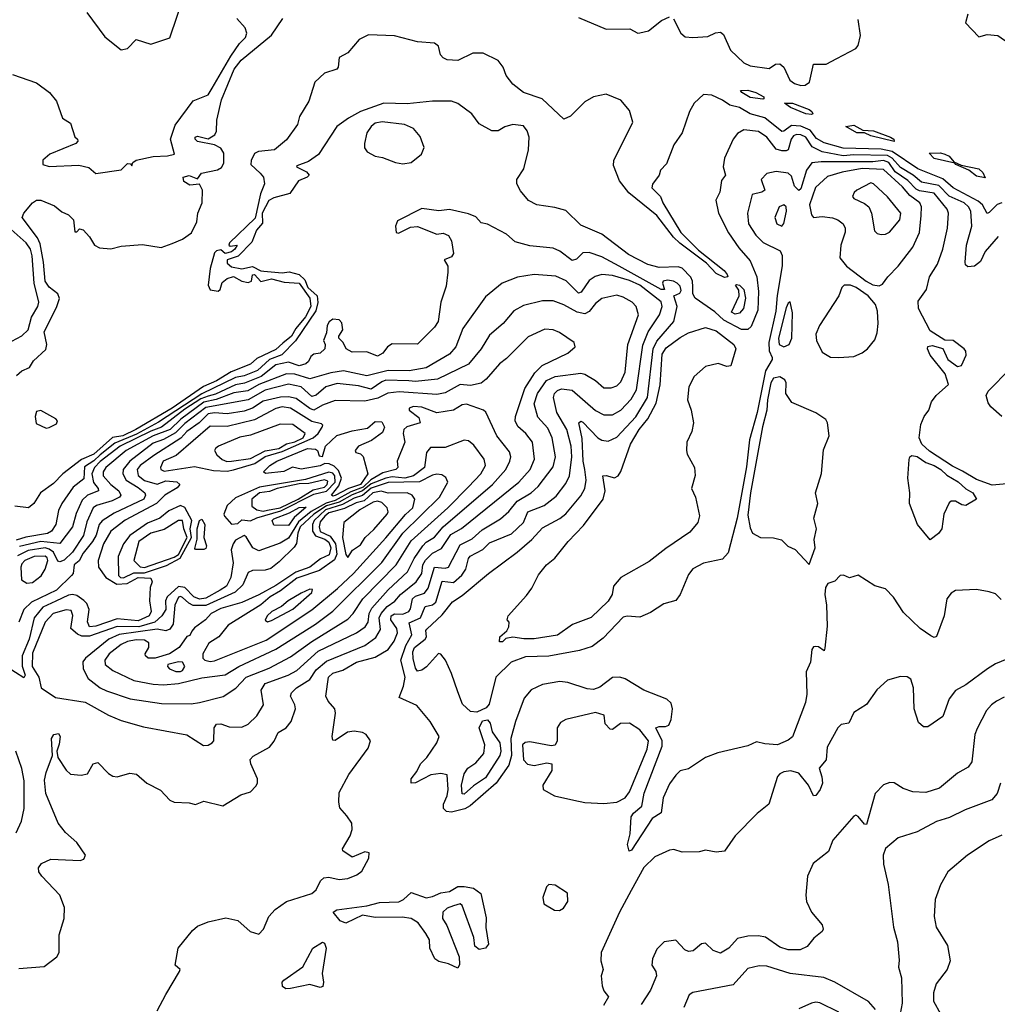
# Model space of a CAD drawing. Extents: x 1921360 to 2014538, y 768294 to 907744.
# Tile 241 of 256: x 1966975 to 1971593, y 840990 to 845639. Entities that reach past the tile are written whole.
import ezdxf

# ---------------------------------------------------------------- set-up
doc = ezdxf.new("R2010")
doc.units = 0

msp = doc.modelspace()

# ---------------------------------------------------------------- linework, layer by layer
at = {"layer": '0CON10XD'}
for points in [[(1967292.6, 845672.6), (1967377.6, 845557.6), (1967455, 845497.5), (1967485, 845502.5), (1967525, 845546.2), (1967595, 845524), (1967685, 845553.3), (1967751.9, 845755)], [(1966941.1, 845381.1), (1967055, 845340.8), (1967115.6, 845295), (1967148.8, 845255), (1967177.5, 845175), (1967215, 845150), (1967236.2, 845086.2), (1967247.5, 845075), (1967250, 845065), (1967240, 845055), (1967117.5, 845005), (1967085, 844975.7), (1967085, 844956.2), (1967115, 844946.2), (1967255, 844953.1), (1967301.2, 844941.2), (1967335, 844913.8), (1967455, 844930), (1967485, 844960), (1967498.3, 844958.3), (1967505, 844950), (1967510, 844965), (1967525, 844976), (1967605, 844992.7), (1967673.9, 844996.1), (1967705.8, 845004.2), (1967687.3, 845075), (1967709, 845141), (1967794.3, 845255.7), (1967865, 845284.4), (1967884.1, 845315.9), (1967972.5, 845467.5), (1968013, 845527), (1968041.9, 845555), (1968048.6, 845575), (1968040.9, 845600.9), (1968000.8, 845645)], [(1967695, 844583.1), (1967745, 844602.9), (1967786.7, 844633.3), (1967811.3, 844685), (1967816.2, 844725), (1967836.8, 844775), (1967838.6, 844835), (1967825, 844862.5), (1967778.3, 844858.3), (1967750, 844875), (1967747.5, 844895), (1967775, 844903.3), (1967815, 844887.5), (1967834.3, 844915), (1967909.9, 844930.1), (1967928.3, 844941.7), (1967938.7, 844961.3), (1967939.1, 845009.1), (1967925, 845033.3), (1967895, 845048.6), (1967815, 845064.4), (1967804.4, 845075), (1967804, 845085), (1967815, 845090), (1967865, 845076.9), (1967896.4, 845095), (1967905, 845113.3), (1967906.2, 845165), (1967928.4, 845261.6), (1967987.5, 845405), (1968021.5, 845448.5), (1968165, 845565.6), (1968218.6, 845645)], [(1969615, 845650), (1969745, 845593.9), (1969856.8, 845596.8), (1969895, 845575.7), (1969905, 845576.9), (1969945, 845586.2), (1970007.1, 845635), (1970045, 845652.2)], [(1970063.8, 845643.8), (1970098.5, 845575), (1970118.3, 845558.3), (1970155, 845554.6), (1970225, 845560.5), (1970262.5, 845577.5), (1970285, 845579.6), (1970299.7, 845569.7), (1970333, 845495), (1970396.1, 845435), (1970425, 845420.6), (1970515, 845409.3), (1970545, 845429.1), (1970565, 845430.9), (1970584.2, 845415), (1970613.6, 845353.6), (1970635, 845338.4), (1970665, 845329.2), (1970685, 845329.4), (1970705.2, 845345), (1970725, 845430), (1970785, 845430), (1970835, 845456.7), (1970925, 845503.3), (1970935, 845517.5), (1970946.9, 845565), (1970935, 845640)], [(1971453.8, 845665), (1971443.3, 845625), (1971505, 845558.8), (1971545, 845570), (1971595, 845564.2), (1971772.3, 845442.3), (1971795, 845422.9), (1971862, 845332), (1971885, 845310.5), (1971921.5, 845291.5), (1971985, 845290), (1972095, 845317.5), (1972182.2, 845407.8), (1972261.1, 845575), (1972276.4, 845625), (1972312.2, 845677.8)], [(1969354.5, 845295), (1969304.2, 845335), (1969273.5, 845375), (1969258.2, 845415), (1969235, 845446.4), (1969165, 845480.5), (1969115, 845481.4), (1969045, 845446.7), (1968995, 845450), (1968975, 845458.8), (1968962.7, 845472.7), (1968953.8, 845515), (1968935, 845528.6), (1968855, 845534.3), (1968745, 845563.8), (1968622.2, 845567.8), (1968578.8, 845545), (1968525, 845482.5), (1968485, 845460), (1968480, 845415), (1968472.5, 845405), (1968415, 845386.7), (1968370, 845345), (1968340.8, 845255), (1968297.5, 845182.5), (1968288, 845145), (1968235, 845071.2), (1968178, 845025), (1968103.6, 845016.4), (1968085, 845007.7), (1968068.7, 844975), (1968067.7, 844955), (1968111.5, 844915), (1968126.7, 844895), (1968131.6, 844865), (1968112.4, 844817.6), (1968088.1, 844701.9), (1967966.7, 844585), (1967962.9, 844575), (1967969.6, 844569.6), (1968002, 844575), (1967991, 844555), (1967975, 844543.3), (1967945.8, 844535), (1967925, 844552.3), (1967905, 844547.7), (1967895, 844538.3), (1967875.3, 844465), (1967865.3, 844385), (1967875, 844363.5), (1967912.7, 844357.3), (1967921.9, 844365), (1967931.9, 844398.1), (1967955, 844417.4), (1967985, 844426.3), (1968025, 844404.4), (1968055, 844397.8), (1968069.5, 844405), (1968075.4, 844434.6), (1968083.9, 844436.1), (1968115, 844402.6), (1968165, 844416.4), (1968225, 844400.4), (1968295, 844396), (1968345.6, 844325), (1968350.9, 844285), (1968325, 844236.1), (1968279.4, 844180.6), (1968258.6, 844145), (1968218.8, 844111.2), (1968185, 844081.3), (1968095, 844040), (1968065, 844013), (1967973.9, 843976.1), (1967905, 843934.2), (1967843, 843907), (1967695.6, 843805), (1967523.3, 843705), (1967463.1, 843675), (1967414, 843666), (1967325, 843588.6), (1967267.2, 843562.8), (1967179.1, 843495), (1967135, 843449.1), (1967073.6, 843405), (1967041.5, 843355), (1967016.3, 843333.7), (1966952.3, 843342.3)], [(1971615, 844775.1), (1971592.6, 844767.4), (1971555, 844728.2), (1971545, 844724.6), (1971522.2, 844765), (1971502.3, 844782.3), (1971385, 844845.2), (1971335, 844887.8), (1971216.9, 844935), (1971096.6, 845016.6), (1971045, 845028.2), (1970865, 845033.3), (1970775, 845057.6), (1970738.1, 845078.1), (1970708.4, 845118.4), (1970665, 845136.5), (1970621, 845139), (1970585, 845112.5), (1970575, 845111.4), (1970495, 845175.7), (1970425, 845195.1), (1970374.9, 845224.9), (1970329.3, 845235), (1970295, 845259.9), (1970245, 845283), (1970204.7, 845285.3), (1970160.8, 845245), (1970139.3, 845205), (1970103.8, 845105), (1970065, 845048.6), (1970030.8, 844959.2), (1970001.7, 844928.3), (1969996.2, 844905), (1969965, 844862.5), (1969961.2, 844845), (1970002, 844805), (1970012.7, 844775), (1970097.5, 844635), (1970181.5, 844551.5), (1970302.7, 844455), (1970316.7, 844436.7), (1970320, 844425), (1970305, 844421.7), (1970265, 844440.7), (1970219.1, 844489.1), (1970093.8, 844583.8), (1970063.2, 844613.2), (1969984.3, 844715), (1969852, 844822), (1969808.3, 844878.3), (1969780.6, 844950.6), (1969781.9, 844975), (1969871, 845155), (1969855, 845210), (1969815, 845258.9), (1969745, 845287.3), (1969685, 845275.3), (1969645, 845252.1), (1969576.4, 845183.6), (1969545, 845170), (1969443.6, 845265), (1969354.5, 845295)], [(1970485, 845264.6), (1970425, 845271.4), (1970385.7, 845295), (1970380, 845305), (1970415, 845306.6), (1970452.5, 845295), (1970490, 845275), (1970490, 845265), (1970485, 845264.6)], [(1970575, 845019.9), (1970547.6, 845027.6), (1970505, 845084.7), (1970465, 845111.3), (1970395, 845118.8), (1970365, 845101.3), (1970344.8, 845075), (1970304.9, 844985.1), (1970297.5, 844945), (1970308.5, 844905), (1970290.1, 844879.9), (1970282.9, 844825), (1970263.3, 844786.7), (1970276.2, 844725), (1970323, 844633), (1970371.7, 844561.7), (1970425, 844500.5), (1970457, 844425), (1970464.3, 844355.7), (1970461.5, 844268.5), (1970429.9, 844190.1), (1970414, 844176), (1970385, 844176.8), (1970301.2, 844221.2), (1970259.4, 844259.4), (1970165.2, 844325), (1970154, 844345), (1970155, 844377.5), (1970153.4, 844405), (1970145, 844424.2), (1970105, 844466.2), (1970085, 844472), (1969995, 844469.9), (1969942.8, 844482.8), (1969851.2, 844531.2), (1969725, 844626), (1969625, 844669.6), (1969555, 844738), (1969502.5, 844752.5), (1969417.5, 844765), (1969378.8, 844785), (1969341.2, 844831.2), (1969323.3, 844865), (1969323.8, 844885), (1969355.8, 844935), (1969378.6, 845025), (1969381.9, 845085), (1969372.5, 845115), (1969355, 845138), (1969305, 845143.8), (1969266.1, 845133.9), (1969235.8, 845114.2), (1969205, 845114), (1969145, 845148), (1969110.8, 845195), (1969045, 845243.3), (1969014.6, 845254.6), (1968925, 845254.7), (1968805, 845242), (1968695, 845245.2), (1968584.2, 845205.8), (1968528.2, 845175), (1968473.6, 845135), (1968386.6, 845003.4), (1968339.8, 844970.2), (1968285, 844950), (1968282.5, 844945), (1968330.5, 844920.5), (1968343.3, 844905), (1968333.3, 844895), (1968292.1, 844877.9), (1968251.9, 844818.1), (1968175, 844798.6), (1968151.7, 844785), (1968120.8, 844725), (1968121.6, 844678.4), (1968093.1, 844645), (1968071.4, 844588.6), (1968007.3, 844522.7), (1967954.7, 844505), (1967955, 844489), (1967975, 844471.8), (1968025, 844462.6), (1968075, 844474.7), (1968115, 844452.7), (1968128.3, 844451.7), (1968215, 844443.8), (1968248.6, 844448.6), (1968295, 844435.6), (1968321.7, 844411.7), (1968336.1, 844375), (1968379.7, 844335), (1968383.7, 844303.7), (1968373.4, 844265), (1968277.8, 844122.2), (1968212.8, 844057.2), (1968155, 844034.2), (1968097.7, 843982.3), (1968035, 843958), (1967995, 843950.5), (1967835, 843872.3), (1967630.8, 843739.2), (1967527, 843683), (1967425, 843639.7), (1967355, 843585.4), (1967325, 843556.9), (1967281.5, 843528.5), (1967278.7, 843471.3), (1967227.9, 843432.1), (1967174.2, 843355), (1967158.1, 843321.9), (1967146.1, 843255), (1967126.1, 843223.9), (1967106.9, 843213.1), (1967004.2, 843195.8), (1966958.5, 843181.5)], [(1970715, 845191.8), (1970689.2, 845195), (1970616, 845225), (1970587.5, 845245), (1970626.2, 845245), (1970703.8, 845215), (1970716.7, 845205), (1970720.8, 845195), (1970715, 845191.8)], [(1968785, 844958.6), (1968825, 844964.2), (1968873.3, 845005), (1968886.2, 845035), (1968867.1, 845087.1), (1968836, 845125), (1968793.3, 845145), (1968687.6, 845157.6), (1968655, 845151.2), (1968635.3, 845135), (1968615.3, 845105), (1968604.1, 845055), (1968604, 845034), (1968616.1, 845016.1), (1968653.8, 844995), (1968688.4, 844988.4), (1968750, 844965), (1968785, 844958.6)], [(1971105, 845064.6), (1970995, 845091.2), (1970965, 845104.6), (1970928.8, 845105), (1970877.5, 845135), (1970915, 845141.5), (1970958.3, 845118.3), (1971008, 845115), (1971088, 845085), (1971104, 845075), (1971105, 845064.6)], [(1971596.8, 844615), (1971535, 844545.5), (1971513.2, 844496.8), (1971485, 844476.1), (1971452.9, 844472.9), (1971442.5, 844482.5), (1971440.6, 844495), (1971446.6, 844575), (1971473.1, 844665), (1971467.7, 844735), (1971457.1, 844755), (1971436.3, 844775), (1971365, 844806.6), (1971316.4, 844856.4), (1971235, 844872), (1971195.1, 844905), (1971135, 844940.8), (1971096.7, 844985), (1971075, 844997.8), (1970915, 845000.9), (1970865, 844996.3), (1970766, 845016), (1970718.6, 845038.6), (1970687.9, 845085), (1970665.1, 845095.1), (1970645, 845096.6), (1970629.6, 845090.4), (1970619, 845075), (1970604.6, 845025.4), (1970595, 845019.3), (1970575, 845019.9)], [(1971535, 844893.3), (1971495, 844900.3), (1971458.2, 844928.2), (1971396.7, 844955), (1971392, 844962), (1971295, 844984.2), (1971271.2, 845008.8), (1971325, 845011.2), (1971345.6, 845005), (1971365, 844994.5), (1971387.7, 844967.7), (1971421.7, 844951.7), (1971505, 844934.6), (1971525, 844917.5), (1971535, 844893.3)], [(1971705, 843454.3), (1971568.4, 843441.6), (1971495, 843467.6), (1971428.3, 843508.3), (1971381, 843531), (1971272, 843602), (1971236.9, 843635), (1971224.1, 843665), (1971231.7, 843728.3), (1971247.1, 843765), (1971269.2, 843795), (1971282.5, 843835), (1971304, 843865), (1971362.7, 843917.3), (1971347.2, 843967.2), (1971276.2, 844055), (1971263.1, 844085), (1971264.3, 844095.7), (1971285, 844101.4), (1971335, 844086.2), (1971359.2, 844035), (1971405, 844002.5), (1971424.1, 844005.9), (1971446, 844055), (1971444.1, 844074.1), (1971435.9, 844085.9), (1971385, 844123.8), (1971345, 844126.2), (1971275, 844170.8), (1971220.5, 844275), (1971219.8, 844310.2), (1971259.1, 844365), (1971273.1, 844425), (1971310.8, 844485), (1971335, 844556.2), (1971358.4, 844655), (1971362, 844725), (1971355.9, 844745), (1971295, 844820.3), (1971225, 844831.8), (1971209.7, 844839.7), (1971170.3, 844880.3), (1971110.9, 844920.9), (1971080.7, 844965), (1971055, 844974.4), (1971005, 844968.3), (1970761.3, 844968.7), (1970716.1, 844963.9), (1970691, 844929), (1970665, 844841.2), (1970655, 844832), (1970635, 844853.1), (1970620.2, 844900.2), (1970605, 844915.3), (1970547.7, 844922.3), (1970505, 844912.5), (1970477.3, 844885), (1970495.5, 844835), (1970480.8, 844825), (1970435.4, 844814.6), (1970413.3, 844725), (1970417.4, 844675), (1970452.4, 844622.4), (1970487.7, 844587.7), (1970567.5, 844547.5), (1970576, 844526), (1970576.4, 844476.4), (1970552.5, 844337.5), (1970546.7, 844263.3), (1970513.5, 844115), (1970516, 844076), (1970530, 844045), (1970528.8, 844035), (1970498.3, 843981.7), (1970459.1, 843785), (1970421.8, 843655), (1970408.1, 843528.1), (1970364.9, 843285), (1970321.8, 843121.8), (1970295, 843091.5), (1970205, 843072.9), (1970155, 843045.8), (1970135, 843019.2), (1970095, 842925.6), (1970075, 842897.5), (1970018.3, 842881.7), (1969955, 842840.8), (1969905, 842817.5), (1969845, 842823.1), (1969825, 842817.8), (1969731.5, 842718.5), (1969679.5, 842680.5), (1969618.8, 842661.2), (1969475, 842633.4), (1969365, 842630.5), (1969297.3, 842605), (1969224.7, 842535), (1969192.4, 842407.6), (1969179.2, 842390.8), (1969135, 842370.3), (1969105, 842373.3), (1969067, 842407), (1969044.9, 842464.9), (1969015, 842552.5), (1968985.8, 842615), (1968965, 842644.3), (1968952.9, 842647.1), (1968897, 842583), (1968875, 842567.6), (1968855, 842562.7), (1968845, 842577.5), (1968833.3, 842623.3), (1968832.4, 842655), (1968839.5, 842675), (1968890, 842715), (1968896, 842725), (1968893.3, 842755), (1968898, 842762), (1968971.2, 842828.8), (1969019.3, 842890.7), (1969065, 842920.2), (1969190, 843025), (1969324.6, 843125), (1969394.7, 843185), (1969445, 843240), (1969526.6, 843283.4), (1969555, 843306.6), (1969625, 843390.4), (1969645.2, 843425), (1969650.8, 843465), (1969644.4, 843515.6), (1969636.8, 843555), (1969631.7, 843661.7), (1969616.7, 843735), (1969625, 843744.4), (1969635, 843738.8), (1969705.5, 843665.5), (1969725, 843654.2), (1969755, 843649.7), (1969795, 843668.4), (1969885, 843763.9), (1969940.3, 843855), (1969966.7, 844085), (1969985, 844120.7), (1970065.5, 844214.5), (1970080.6, 844285), (1970064.4, 844335.6), (1970092.7, 844347.3), (1970099.3, 844360.7), (1970095, 844380.8), (1970080.7, 844395), (1970062.9, 844405), (1970035, 844409.5), (1970014.4, 844405), (1970010.9, 844395), (1970021.2, 844365), (1970005, 844365.5), (1969806, 844476), (1969725, 844519.5), (1969665, 844540.5), (1969635, 844538.2), (1969605, 844507.8), (1969585, 844502.9), (1969526.5, 844546.5), (1969495, 844560.9), (1969385, 844571.8), (1969315, 844590.9), (1969275, 844626.8), (1969185, 844674.5), (1969155, 844680), (1969129.1, 844709.1), (1969095, 844721.9), (1969005, 844742.5), (1968955, 844736.2), (1968875, 844748), (1968760.5, 844689.5), (1968750, 844665), (1968753.3, 844635), (1968765, 844631.2), (1968820.8, 844659.2), (1968855, 844663), (1968945, 844625.8), (1968975, 844631), (1969000.4, 844620.4), (1969014.9, 844595), (1969024.2, 844535.8), (1969015, 844520), (1968980.8, 844505), (1968996.9, 844475), (1968997.9, 844447.9), (1968989.6, 844380.4), (1968964.8, 844305), (1968951.1, 844215), (1968935, 844188.2), (1968855, 844106.7), (1968735, 844108), (1968713.3, 844095), (1968691.2, 844065), (1968665, 844050), (1968615, 844071.4), (1968545, 844069.2), (1968516.7, 844085), (1968503.8, 844115), (1968483.3, 844135), (1968483.3, 844145), (1968501.4, 844175), (1968497.5, 844207.5), (1968485, 844222.5), (1968455, 844226), (1968436.9, 844213.1), (1968427.5, 844195), (1968425, 844160), (1968410, 844125), (1968417.5, 844105), (1968416.7, 844085), (1968395, 844064.2), (1968365, 844060), (1968350.7, 844049.3), (1968340, 844025), (1968326.7, 844015), (1968295.2, 844004.8), (1968245, 844022.8), (1968185, 844009.9), (1968116.1, 843953.9), (1968037.1, 843922.9), (1967995, 843915.6), (1967899.4, 843870.6), (1967865, 843861.5)], [(1971035, 844383.1), (1971050, 844390), (1971075.6, 844425), (1971125.2, 844474.8), (1971193.4, 844565), (1971225.2, 844634.8), (1971233.2, 844715), (1971234.1, 844755), (1971227.3, 844775), (1971179.6, 844809.6), (1971145, 844850), (1971055, 844932.4), (1970955, 844936.6), (1970860.5, 844919.5), (1970791.4, 844898.6), (1970733.5, 844846.5), (1970705.5, 844765), (1970715, 844718.6), (1970725, 844705.5), (1970765, 844709.6), (1970815, 844703.4), (1970838.9, 844695), (1970865.4, 844675), (1970874.6, 844655), (1970874.6, 844635.4), (1970854.5, 844575), (1970848.5, 844515), (1970881.3, 844475), (1970974, 844405), (1971005, 844387.4), (1971035, 844383.1)], [(1971045, 844624.5), (1971065, 844626.4), (1971083.2, 844636.8), (1971132, 844695), (1971136.7, 844725), (1971075, 844802.5), (1971008.1, 844865), (1970995, 844868.7), (1970929.2, 844835), (1970916.5, 844823.5), (1970909.2, 844805), (1970914.7, 844794.7), (1970965, 844771.1), (1970985.6, 844755), (1970999.4, 844725), (1971013.1, 844643.1), (1971025, 844630), (1971045, 844624.5)], [(1966960.8, 843959.2), (1966985, 843981.1), (1967022.3, 843997.7), (1967041.2, 844028.8), (1967098, 844082), (1967102.9, 844105), (1967091.3, 844165), (1967149.8, 844280.2), (1967162.5, 844322.5), (1967154.7, 844344.7), (1967115, 844376.7), (1967095, 844404.5), (1967088.4, 844495), (1967071.5, 844581.5), (1967058.6, 844608.6), (1966987.6, 844705), (1966995, 844726.1), (1967035, 844773.8), (1967055, 844787.5), (1967075, 844786.5), (1967139.8, 844759.8), (1967175, 844732), (1967205, 844718), (1967230, 844695), (1967235, 844637.5), (1967245, 844637.5), (1967258.3, 844651.7), (1967275, 844646.7), (1967304.5, 844614.5), (1967328.6, 844575), (1967351.4, 844561.4), (1967405, 844557.8), (1967455, 844570), (1967555, 844577.1), (1967644.2, 844564.2), (1967695, 844583.1)], [(1970575, 844663.8), (1970585, 844677.5), (1970596.6, 844735), (1970595.3, 844755), (1970585, 844764.8), (1970562.8, 844755), (1970541.8, 844705), (1970552.2, 844675), (1970575, 844663.8)], [(1966938.2, 844121.8), (1966985, 844146.1), (1967015, 844174.1), (1967031.7, 844235), (1967060.9, 844285), (1967065.2, 844304.8), (1967043, 844395), (1967034.9, 844525), (1967025.7, 844555), (1967006.2, 844585), (1966935, 844649.4)], [(1971610.9, 842900.9), (1971585, 842928), (1971555, 842938.6), (1971495, 842948.6), (1971395, 842944), (1971375, 842932), (1971354.3, 842905), (1971341.9, 842825), (1971305, 842726.7), (1971295, 842722), (1971279.3, 842729.3), (1971228.6, 842765), (1971149.5, 842839.5), (1971103, 842913), (1971065, 842952.5), (1971015, 842966.7), (1970935, 843016.7), (1970895, 843003.3), (1970867, 843017), (1970850, 843015), (1970825, 842987.5), (1970792.3, 842977.7), (1970782.1, 842957.9), (1970777.8, 842925), (1970785.5, 842875), (1970788.9, 842775), (1970778.3, 842671.7), (1970775, 842660), (1970748.3, 842678.3), (1970735, 842680), (1970725, 842677.5), (1970716.7, 842665), (1970710, 842605), (1970689.3, 842560.7), (1970692.5, 842455), (1970687.5, 842415), (1970625, 842253.8), (1970605, 842238), (1970555, 842216.2), (1970495, 842220), (1970455, 842230), (1970415, 842210), (1970272.1, 842177.9), (1970215, 842156.2), (1970135, 842102), (1970095, 842092), (1970075, 842072), (1970045, 842032), (1970014.5, 841965), (1970004.4, 841895), (1969963, 841867), (1969865, 841717.5), (1969853.6, 841713.6), (1969846.7, 841745), (1969859.2, 841795), (1969863.8, 841875), (1969875, 841892.5), (1969913.4, 841926.6), (1969925, 841987.1), (1970010.2, 842209.8), (1970009.6, 842235), (1969980, 842295), (1969995, 842302.5), (1970025, 842301.6), (1970041.2, 842308.8), (1970053.1, 842335), (1970059.4, 842385), (1970051.7, 842411.7), (1970031.7, 842431.7), (1969923.8, 842473.8), (1969835, 842526.9), (1969810, 842535), (1969775, 842532.9), (1969715, 842487.5), (1969685, 842476.9), (1969655, 842480.3), (1969565, 842510), (1969526.2, 842513.8), (1969445, 842500.4), (1969390.6, 842475), (1969358.1, 842435), (1969316.4, 842325), (1969295, 842246), (1969298.9, 842165), (1969285, 842119), (1969225.8, 842034.2), (1969102.5, 841927.5), (1969077.2, 841912.8), (1969015, 841896.9), (1968991.1, 841901.1), (1968976.7, 841915), (1968976.6, 841935), (1968994.2, 841975), (1968999.2, 842005), (1968995, 842073.3), (1968965, 842080), (1968917, 842073), (1968845, 842036.2), (1968825, 842033.8), (1968824.3, 842055), (1968850.9, 842089.1), (1968868.5, 842125), (1968897.7, 842155), (1968945.4, 842225), (1968956.5, 842255), (1968914.4, 842325), (1968851.2, 842401.2), (1968768.3, 842438.3), (1968787.8, 842492.2), (1968795.4, 842535), (1968775.9, 842615), (1968798.4, 842685), (1968827.1, 842735), (1968815, 842791.5), (1968869, 842815), (1968891.1, 842868.9), (1968925, 842876.6), (1968941.3, 842888.7), (1968971.4, 842988.6), (1969025, 842981.6), (1969063.8, 843016.2), (1969083.3, 843045), (1969094.4, 843095), (1969103.6, 843106.4), (1969163, 843137), (1969195, 843169.2), (1969297.7, 843212.3), (1969355, 843264.7), (1969375, 843315.3), (1969452.5, 843345), (1969509.9, 843390.1), (1969555, 843449.6), (1969571.9, 843485), (1969583.8, 843575), (1969580.3, 843625), (1969560, 843705), (1969512.4, 843785), (1969496.5, 843855), (1969501.6, 843875), (1969515, 843888.9), (1969535, 843896), (1969585, 843890.5), (1969695, 843794.2), (1969735, 843773.2), (1969775, 843772.9), (1969815, 843795.3), (1969863.2, 843846.8), (1969888.5, 843891.5), (1969918, 844102), (1969944, 844166), (1969998, 844245), (1970009.8, 844285), (1970005, 844307.7), (1969904.8, 844385), (1969855, 844408.6), (1969775, 844431.9), (1969725, 844435.8), (1969692.8, 844427.2), (1969665, 844407.2), (1969626.8, 844353.2), (1969615, 844347.8), (1969555.9, 844405.9), (1969508, 844428), (1969405, 844436.8), (1969326.8, 844423.2), (1969254.1, 844395.9), (1969175, 844330), (1969068.9, 844181.1), (1969035.5, 844095), (1969005, 844060), (1968895, 843995.7), (1968815, 843981.8), (1968715, 843983), (1968653.2, 843966.8), (1968615, 843957.1), (1968505, 843980.9), (1968445, 843972), (1968345, 843943.3), (1968275, 843964.9), (1968235, 843967.7), (1968105, 843916), (1968052.9, 843887.1), (1967987.3, 843877.3), (1967903.5, 843846.5), (1967845, 843833.1), (1967736.4, 843753.6), (1967685.7, 843704.3), (1967605, 843673.9), (1967477.5, 843605), (1967382.3, 843525), (1967370.2, 843505), (1967369.5, 843485), (1967405.7, 843445), (1967443.1, 843415), (1967452.7, 843395), (1967446.2, 843385), (1967412.6, 843367.4), (1967337.5, 843345), (1967322.3, 843335), (1967292.2, 843267.8), (1967276.1, 843203.9), (1967225, 843125.2), (1967185, 843088.1), (1967165, 843079.1), (1967155, 843082.5), (1967134.7, 843125), (1967115, 843139.9), (1967095, 843145.4), (1967015, 843133), (1966965, 843107.4)], [(1970355, 844248.8), (1970337.9, 844257.9), (1970374, 844336), (1970371.8, 844361.8), (1970355.8, 844385), (1970360.4, 844389.6), (1970375.4, 844385), (1970395, 844365.5), (1970403.8, 844325), (1970394, 844275), (1970375, 844252.8), (1970355, 844248.8)], [(1970845, 844044.5), (1970915, 844049.2), (1970954.1, 844065.9), (1970980, 844085), (1971015, 844127.5), (1971025, 844160), (1971030, 844205), (1971026.7, 844263.3), (1971017.2, 844295), (1970983.1, 844335), (1970925.5, 844375.5), (1970900, 844385), (1970870, 844385), (1970858.1, 844375), (1970845, 844336.2), (1970752.9, 844195), (1970735.7, 844155), (1970738.6, 844125), (1970765, 844070), (1970805, 844045.8), (1970845, 844044.5)], [(1968519.8, 841879.8), (1968487.8, 841917.8), (1968481.9, 841945), (1968485, 841990), (1968530.6, 842075), (1968620.7, 842199.3), (1968632.5, 842235), (1968612.5, 842265), (1968594.1, 842274.1), (1968555, 842279.4), (1968523.3, 842275), (1968465, 842236.2), (1968455, 842237.5), (1968450.8, 842255), (1968467.5, 842365), (1968463.5, 842385), (1968431.8, 842421.8), (1968420.8, 842445), (1968433.8, 842535), (1968455, 842553.2), (1968501.7, 842568.3), (1968565.4, 842605), (1968655, 842628.9), (1968715.3, 842665), (1968744.3, 842705), (1968759.3, 842745), (1968757.2, 842765), (1968728.6, 842805), (1968730, 842825), (1968745, 842833.2), (1968785, 842832.6), (1968813, 842845), (1968821.9, 842858.1), (1968830.3, 842905), (1968845, 842918), (1968887.7, 842932.3), (1968904.9, 842955.1), (1968935, 843054.8), (1968985, 843049.1), (1969000.9, 843055), (1969055, 843160), (1969112.2, 843187.8), (1969160.1, 843229.9), (1969247, 843283), (1969285, 843317.2), (1969325, 843365.2), (1969390.4, 843405), (1969424.7, 843435), (1969495, 843528.5), (1969506.7, 843575), (1969490.7, 843665), (1969470.4, 843710.4), (1969422.5, 843762.5), (1969405.7, 843825), (1969421.6, 843875), (1969463.3, 843935), (1969505, 843954.9), (1969625, 843970.2), (1969645.2, 843965.2), (1969695.7, 843935), (1969735, 843901.5), (1969769.5, 843900.5), (1969795, 843911.2), (1969815, 843928.9), (1969835, 843974.3), (1969847.2, 844105), (1969897.5, 844245), (1969887.1, 844285), (1969868.5, 844305), (1969825, 844329.7), (1969795, 844337.9), (1969725, 844322.3), (1969695, 844298.8), (1969665, 844260.7), (1969645, 844250.5), (1969608.3, 844258.3), (1969545, 844292.5), (1969495, 844311.4), (1969445, 844311.1), (1969355, 844290.4), (1969308.9, 844265), (1969259.1, 844205), (1969195, 844149.6), (1969155, 844085.6), (1969095, 844013.4), (1968948.1, 843941.9), (1968845, 843931.2), (1968813.6, 843933.6), (1968705, 843936.6), (1968685, 843929.3), (1968635, 843894.6), (1968575, 843910.1), (1968475, 843922.2), (1968421.6, 843905), (1968375, 843866.7), (1968355, 843859.6), (1968305, 843905.2), (1968245, 843917.7), (1968135, 843889.9), (1968055, 843845.1), (1967855, 843808.3), (1967755, 843732.5), (1967711.9, 843688.1), (1967655, 843657.6), (1967605, 843639.7), (1967495.2, 843555), (1967463.3, 843515), (1967461.9, 843495), (1967478.9, 843465), (1967535, 843431), (1967566.3, 843405), (1967568.9, 843395), (1967561, 843375), (1967421.1, 843308.9), (1967365, 843273), (1967351.2, 843255), (1967336.5, 843205), (1967318.4, 843175), (1967275, 843120.8), (1967255.4, 843084.6), (1967233.2, 843065), (1967228.2, 843025), (1967219.4, 843015), (1967148.5, 842945), (1967030.3, 842889.7), (1966995.2, 842855), (1966971.9, 842795)], [(1970585, 844094.9), (1970610.2, 844105), (1970621.6, 844135), (1970625.2, 844255.2), (1970615, 844306.7), (1970605, 844301.2), (1970595, 844278.8), (1970559.9, 844135), (1970562.1, 844105), (1970585, 844094.9)], [(1967162.1, 842217.9), (1967150, 842185), (1967155.6, 842155), (1967195, 842096), (1967215, 842076.2), (1967265, 842072.5), (1967295, 842078.8), (1967322, 842125), (1967345, 842132), (1967395, 842080), (1967415, 842067.5), (1967435, 842064.3), (1967495, 842081.9), (1967526.3, 842076.3), (1967575, 842034.3), (1967640.7, 842000.7), (1967685, 841954), (1967705, 841944), (1967775, 841942), (1967806.2, 841933.8), (1967845, 841950), (1967935, 841928), (1968020.5, 841979.5), (1968065, 841993.3), (1968090.5, 842019.5), (1968098.8, 842035), (1968098.6, 842055), (1968066.7, 842125), (1968063.6, 842146.4), (1968077.4, 842162.6), (1968155.7, 842204.3), (1968177.4, 842232.6), (1968196.2, 842273.8), (1968234.6, 842295.4), (1968258.1, 842325), (1968278.5, 842385), (1968275.4, 842405), (1968254.6, 842445), (1968258.3, 842461.7), (1968282.7, 842485), (1968345.9, 842524.1), (1968375, 842570), (1968425, 842611), (1968604.9, 842685.1), (1968657.7, 842722.3), (1968679.9, 842760.1), (1968673.6, 842815), (1968682.1, 842835), (1968710.7, 842869.3), (1968746.5, 842893.5), (1968773.2, 842925), (1968847.6, 842985), (1968874.2, 843025), (1968880, 843065), (1968892.3, 843087.7), (1968925, 843120.6), (1968966.8, 843143.2), (1969011.8, 843208.2), (1969062.6, 843237.4), (1969332.5, 843455), (1969385.8, 843515), (1969407, 843565), (1969397.6, 843645), (1969365.9, 843685), (1969328, 843718), (1969316.1, 843745), (1969316.6, 843765), (1969361.7, 843898.3), (1969408.3, 843971.7), (1969443.6, 844006.4), (1969564, 844065), (1969598.8, 844095), (1969593.8, 844115), (1969525, 844162.7), (1969495, 844175.4), (1969455, 844178.5), (1969377.4, 844142.6), (1969275, 844038.9), (1969240.9, 844015), (1969178.4, 843941.6), (1969155, 843922.8), (1969105, 843911.4), (1969055, 843917), (1968985, 843877.3), (1968945, 843869.5), (1968768.1, 843881.9), (1968714, 843876), (1968667.3, 843852.7), (1968605, 843838.6), (1968465, 843840.6), (1968405, 843819.2), (1968365, 843796.3), (1968345, 843803.6), (1968281.2, 843851.2), (1968245, 843859.2), (1968207.4, 843857.4), (1968125, 843837.4), (1968075, 843805.7), (1968035, 843790.7), (1967955, 843778.9), (1967895, 843783.1), (1967865, 843778.4), (1967823.7, 843736.3), (1967765, 843695.4), (1967735.9, 843664.1), (1967608.9, 843581.1), (1967545, 843533.8), (1967530, 843515), (1967535, 843487.7), (1967565, 843463.8), (1967625, 843446.9), (1967665, 843461.3), (1967717.7, 843457.7), (1967732.3, 843445), (1967718.3, 843428.3), (1967661.2, 843395), (1967621.1, 843355), (1967473.7, 843276.3), (1967405.1, 843224.9), (1967370.9, 843165), (1967345.2, 843085), (1967347.8, 843055), (1967382.5, 843005), (1967433.5, 842973.5), (1967483.3, 842976.7), (1967534.3, 843005), (1967595, 843001.8), (1967600.4, 842985), (1967592.1, 842957.9), (1967588, 842895), (1967596.2, 842845), (1967587.5, 842825), (1967535, 842800.8), (1967435, 842810.7), (1967335, 842775.5), (1967305, 842773.3), (1967296.2, 842796.2), (1967303, 842855), (1967292.5, 842882.5), (1967277.6, 842897.6), (1967245, 842920), (1967224.6, 842925.4), (1967205, 842922.2), (1967145.9, 842894.1), (1967085.1, 842864.9), (1967043.2, 842815), (1967020.3, 842715), (1966987.5, 842635), (1966986.3, 842586.3), (1967001.2, 842545), (1966995, 842531.8), (1966875, 842607.7)], [(1969255, 842702), (1969242.3, 842702.3), (1969243.8, 842725), (1969275.6, 842754.4), (1969285, 842772.5), (1969286.7, 842795), (1969277.5, 842805), (1969282.5, 842825), (1969369.4, 842920.6), (1969394.2, 842955.8), (1969425, 843018.8), (1969464, 843065), (1969502.6, 843097.4), (1969565.7, 843175), (1969638.5, 843251.5), (1969731.2, 843375), (1969740.3, 843415), (1969730, 843485), (1969745, 843487.8), (1969785, 843476.5), (1969801.9, 843485), (1969815, 843505.6), (1969860.8, 843635), (1969901.3, 843705), (1969942.7, 843755), (1969981.6, 843828.4), (1970000.2, 843915), (1970009.8, 844060.2), (1970029.4, 844090.6), (1970095, 844139.4), (1970135, 844160.3), (1970215, 844185.6), (1970265, 844170.6), (1970347.7, 844105), (1970358.4, 844085), (1970335, 844004.4), (1970315, 844001.5), (1970275, 844016), (1970215, 844001.3), (1970161.6, 843955), (1970136.6, 843905), (1970129.5, 843845), (1970146.7, 843795), (1970157.5, 843735), (1970150.3, 843695), (1970127.1, 843645), (1970124.5, 843605), (1970127.9, 843587.9), (1970162.9, 843525), (1970165, 843487.5), (1970149.2, 843425), (1970167.8, 843385), (1970186.8, 843296.8), (1970179.1, 843265), (1970139.9, 843220.1), (1970027.7, 843142.3), (1969948.2, 843081.8), (1969814, 843005), (1969780, 842965), (1969773.3, 842925), (1969755, 842893.6), (1969675, 842816.9), (1969586.6, 842783.4), (1969515, 842733.1), (1969405, 842715.6), (1969355.7, 842715.7), (1969304.2, 842724.2), (1969271.9, 842718.1), (1969255, 842702)], [(1971615, 843766.1), (1971561.7, 843811.7), (1971549.5, 843829.5), (1971540.7, 843865), (1971550.4, 843885), (1971655, 843992.9)], [(1970705, 843067.5), (1970731.8, 843145), (1970727.3, 843185), (1970738.8, 843235), (1970726.5, 843285), (1970745.2, 843355.2), (1970734.1, 843405), (1970762.7, 843497.3), (1970772.4, 843607.6), (1970798.2, 843675), (1970790.8, 843735), (1970782.3, 843752.3), (1970735, 843782.9), (1970622.1, 843832.1), (1970594.4, 843875), (1970594.9, 843925), (1970588.5, 843938.5), (1970565, 843952.7), (1970535, 843946.5), (1970523.7, 843925), (1970507.6, 843845), (1970503.7, 843795), (1970483.4, 843716.6), (1970426.7, 843405), (1970415, 843300), (1970425, 843240), (1970436.7, 843215), (1970473.6, 843193.6), (1970535, 843193.3), (1970573.6, 843183.6), (1970603.9, 843153.9), (1970637.7, 843137.7), (1970705, 843067.5)], [(1967865, 843861.5), (1967831.3, 843848.7), (1967755, 843800.1), (1967644.6, 843715.4), (1967595, 843696.9), (1967450.5, 843625), (1967355, 843553.6), (1967327.8, 843525), (1967316, 843495), (1967323.8, 843453.8), (1967346, 843425), (1967347.1, 843415), (1967295.9, 843394.1), (1967270.1, 843369.9), (1967242.7, 843307.3), (1967224.4, 843245), (1967165, 843165.7), (1967074.7, 843175.3), (1966975, 843152)], [(1967843, 842213), (1967865, 842214.3), (1967885, 842224.2), (1967892.9, 842235), (1967894.5, 842295), (1967905, 842313.1), (1967925, 842313.8), (1967965, 842300.8), (1968025, 842298.2), (1968055, 842313.5), (1968095, 842352.1), (1968127.5, 842405), (1968115.8, 842474.2), (1968135, 842505.8), (1968243.5, 842545), (1968285, 842566), (1968385, 842657.5), (1968565.7, 842744.3), (1968606.9, 842773.1), (1968621.6, 842795), (1968625.9, 842835), (1968639.1, 842860.9), (1968715, 842947.2), (1968807.5, 843032.5), (1968837.9, 843095), (1968879, 843155), (1968895, 843171.8), (1968935, 843195.6), (1968974.8, 843245), (1969209.2, 843445), (1969271.4, 843515), (1969291, 843555), (1969294.8, 843575), (1969288.4, 843598.4), (1969228.4, 843675), (1969176.8, 843786.8), (1969165.7, 843795.7), (1969085, 843824.4), (1969065, 843820.4), (1969025, 843796.3), (1968945, 843783.1), (1968875, 843809.2), (1968835, 843812.3), (1968815, 843805.7), (1968814.2, 843795), (1968860.5, 843760.5), (1968867.5, 843735), (1968803.2, 843716.8), (1968789.5, 843705), (1968787.2, 843685), (1968794.8, 843645), (1968758.4, 843555), (1968761.4, 843525), (1968751.4, 843515), (1968690.2, 843499.8), (1968633.3, 843466.7), (1968597.8, 843432.2), (1968539.9, 843410.1), (1968465, 843368.5), (1968422.9, 843357.1), (1968352.4, 843317.6), (1968291.7, 843268.3), (1968245, 843190.9), (1968205, 843167.8), (1968105, 843132.1), (1968076.5, 843145), (1968045, 843197.5), (1968035, 843203.3), (1967995, 843181.5), (1967982.8, 843165), (1967974.1, 843135.9), (1967983.2, 843075), (1967973.3, 843005), (1967952.6, 842965), (1967922.9, 842945), (1967855, 842907.7), (1967825, 842903.4), (1967797, 842915), (1967755, 842957.8), (1967725, 842962.6), (1967671.7, 842915), (1967664.7, 842895), (1967665.4, 842854.6), (1967646, 842824), (1967613.3, 842795), (1967537.7, 842772.3), (1967435, 842773.7), (1967305, 842728), (1967268.6, 842728.6), (1967247.7, 842737.7), (1967216.8, 842765), (1967225.8, 842825.8), (1967219.1, 842849.1), (1967195, 842852.9), (1967133.1, 842835), (1967095.6, 842795), (1967035, 842648.8), (1967034, 842585), (1967065.2, 842535), (1967077, 842485), (1967145, 842439.5), (1967285, 842416.7), (1967395, 842356), (1967455, 842330.7), (1967560.5, 842300.5), (1967765, 842263.3), (1967843, 842213)], [(1967100.7, 843710.7), (1967115, 843713.3), (1967148.8, 843731.2), (1967153.3, 843745), (1967146.7, 843755), (1967075, 843793.8), (1967055, 843788.8), (1967048, 843765), (1967052.5, 843732.5), (1967100.7, 843710.7)], [(1967657.6, 843507.6), (1967801, 843529), (1967891.4, 843511.4), (1967955, 843507.8), (1967985, 843514.4), (1968085.6, 843544.4), (1968135, 843577.3), (1968215, 843600.9), (1968361, 843665), (1968385.2, 843685), (1968404.6, 843715), (1968406.9, 843725), (1968400.7, 843730.7), (1968355, 843741.9), (1968255, 843804.9), (1968215, 843810.9), (1968185, 843803.8), (1968085, 843750.3), (1967955, 843717.9), (1967875, 843720.8), (1967715, 843581.2), (1967652.9, 843555), (1967639.7, 843525), (1967641.8, 843515), (1967657.6, 843507.6)], [(1968455, 843390.2), (1968447.3, 843395), (1968482.1, 843437.9), (1968494.5, 843475), (1968480.7, 843510.7), (1968461.3, 843531.3), (1968437.2, 843542.8), (1968416.5, 843543.5), (1968395, 843533.5), (1968305, 843517.5), (1968263.9, 843526.1), (1968223.3, 843506.7), (1968136.4, 843496.4), (1968126.7, 843505), (1968156, 843535), (1968190, 843555), (1968335, 843614.6), (1968371.9, 843611.9), (1968381.2, 843605), (1968390, 843580), (1968405, 843577.5), (1968419.3, 843625), (1968473.8, 843676.2), (1968545, 843697.6), (1968618.7, 843711.3), (1968655, 843742), (1968685, 843740.4), (1968697.7, 843715), (1968689.6, 843690.4), (1968637, 843653), (1968576.2, 843625), (1968560, 843605), (1968562.5, 843595), (1968585, 843590), (1968597, 843577), (1968618.9, 843495), (1968585.5, 843445), (1968529, 843425), (1968465, 843393.3), (1968455, 843390.2)], [(1967953.9, 843553.9), (1967975, 843554.3), (1968065, 843567.5), (1968135, 843603.9), (1968199.4, 843615), (1968235, 843636.5), (1968275, 843646.6), (1968313.8, 843665), (1968324, 843685), (1968265, 843728.2), (1968205, 843729.7), (1968065, 843677.4), (1968015, 843668.1), (1967914.3, 843625), (1967899.4, 843615), (1967895.6, 843605), (1967906.8, 843585), (1967932.1, 843562.1), (1967953.9, 843553.9)], [(1967785, 842409.5), (1967825, 842414.8), (1967936.2, 842443.8), (1967996.5, 842483.5), (1968045, 842535.2), (1968153.2, 842576.8), (1968255, 842631.6), (1968355, 842703.8), (1968525, 842808.8), (1968550, 842835), (1968596, 842905), (1968753.3, 843065), (1968825, 843179.3), (1968997.1, 843335), (1969095, 843433.9), (1969153.2, 843495), (1969174.7, 843535), (1969169.2, 843565), (1969120.3, 843630.3), (1969095, 843650.3), (1969075, 843653.5), (1968985, 843619.6), (1968915, 843620), (1968897.3, 843595), (1968886.5, 843525), (1968834.9, 843485.1), (1968795, 843474.8), (1968735, 843480.4), (1968705, 843475.3), (1968635, 843447.3), (1968595, 843414.1), (1968545, 843395.6), (1968485, 843361.5), (1968425, 843343.8), (1968364.3, 843305), (1968300.5, 843245), (1968289.2, 843215), (1968283.3, 843166.7), (1968271.7, 843148.3), (1968201.2, 843078.8), (1968161.4, 843048.6), (1968135, 843040), (1968075, 843038.2), (1968055, 843029.5), (1968028.6, 842971.4), (1967993.7, 842936.3), (1967855, 842873.1), (1967795, 842872.8), (1967774, 842884), (1967745, 842911.7), (1967735, 842916.2), (1967725, 842912.4), (1967708.1, 842875), (1967700.8, 842785), (1967685, 842761.7), (1967665, 842754.4), (1967625, 842761.2), (1967445, 842736.7), (1967395.9, 842714.1), (1967285.6, 842624.4), (1967273, 842607), (1967274.5, 842574.5), (1967298.9, 842528.9), (1967355.4, 842485), (1967385, 842469.8), (1967497.1, 842432.9), (1967645, 842410.7), (1967785, 842409.5)], [(1971275, 843183.8), (1971215.4, 843255.4), (1971178.5, 843355), (1971179.6, 843405), (1971170, 843475), (1971176.6, 843563.4), (1971179.2, 843575), (1971188.9, 843581.1), (1971215, 843576.3), (1971255, 843548.9), (1971295, 843534.8), (1971325.8, 843515.8), (1971355, 843489.4), (1971407.7, 843457.7), (1971443.8, 843423.8), (1971476.9, 843405), (1971493.9, 843376.1), (1971445, 843346), (1971425, 843349.2), (1971395, 843366.7), (1971375, 843365.6), (1971365, 843357.5), (1971340.6, 843305), (1971330.8, 843235), (1971315, 843214), (1971275, 843183.8)], [(1967655, 842499.3), (1967725, 842504.8), (1967835, 842531), (1967945, 842545.9), (1968010.4, 842585), (1968185, 842666.6), (1968372.4, 842785), (1968454.1, 842845.9), (1968685, 843075.7), (1968784.2, 843215), (1968958.1, 843385), (1968998.2, 843455), (1968987.8, 843477.8), (1968969.6, 843489.6), (1968945, 843493.3), (1968925, 843488.7), (1968863.2, 843456.8), (1968715, 843453.4), (1968635, 843427.1), (1968595, 843392.6), (1968555, 843380.6), (1968499.2, 843350.8), (1968419.2, 843325), (1968365.6, 843275), (1968358.5, 843255), (1968358.2, 843225), (1968372, 843202), (1968417, 843187), (1968435, 843173), (1968444.8, 843145), (1968436.7, 843113.3), (1968395.6, 843094.4), (1968346.3, 843055), (1968279.1, 843030.9), (1968185, 842968.2), (1968105, 842923.8), (1968025, 842887.4), (1967925, 842858.5), (1967879.5, 842835), (1967852.5, 842805), (1967801.4, 842768.6), (1967787.8, 842752.2), (1967778.3, 842731.7), (1967765, 842727.5), (1967727.7, 842675), (1967682.8, 842645), (1967614.5, 842624.5), (1967582.5, 842625), (1967569.1, 842635), (1967568.3, 842645), (1967584.8, 842675), (1967585, 842696.7), (1967565, 842709.6), (1967525, 842711.6), (1967485, 842703.5), (1967455, 842689.7), (1967397.1, 842645), (1967378.1, 842615), (1967378.9, 842595), (1967415, 842566.6), (1967515, 842519.1), (1967605, 842502.3), (1967655, 842499.3)], [(1967975, 843258), (1968005, 843260), (1968025, 843277.9), (1968065, 843272.9), (1968095, 843287.4), (1968209, 843321), (1968365, 843399.3), (1968425, 843412.4), (1968466, 843455), (1968463.9, 843485), (1968455, 843497.8), (1968435, 843502.8), (1968325, 843468.3), (1968107.2, 843432.8), (1967995, 843382), (1967955.8, 843345), (1967939.8, 843305), (1967942.2, 843295), (1967975, 843258)], [(1968125, 843319.3), (1968145, 843323.3), (1968205.5, 843334.5), (1968290, 843375), (1968361, 843419), (1968415, 843432.3), (1968428.1, 843445), (1968430.5, 843460.5), (1968415, 843466.7), (1968340.6, 843449.4), (1968295, 843447.5), (1968191.1, 843425), (1968155, 843411.3), (1968108.4, 843405), (1968071.6, 843375), (1968072.4, 843342.4), (1968095.6, 843325), (1968125, 843319.3)], [(1967875, 842608.8), (1967895, 842611.7), (1968139.9, 842710.1), (1968355, 842852.3), (1968477, 842953), (1968551.5, 843025), (1968705, 843192.3), (1968797.1, 843302.9), (1968831.6, 843335), (1968841.8, 843375), (1968828.6, 843395), (1968805, 843404.7), (1968715.8, 843404.2), (1968683.2, 843413.2), (1968643, 843405), (1968602.4, 843367.6), (1968565, 843358.8), (1968509, 843331), (1968465, 843319.1), (1968435, 843310.3), (1968416.6, 843295), (1968395, 843267.7), (1968390.1, 843245), (1968395, 843222), (1968441.2, 843201.2), (1968466.2, 843165), (1968472.8, 843115), (1968461.7, 843088.3), (1968391.7, 843038.3), (1968285, 843001.6), (1968207.7, 842942.3), (1968158.3, 842915), (1968113.6, 842876.4), (1967960.1, 842779.9), (1967915.9, 842725), (1967868.1, 842695), (1967840.2, 842645), (1967840, 842625), (1967850, 842615), (1967875, 842608.8)], [(1968525, 843099.2), (1968547.1, 843135), (1968585, 843160.3), (1968606.5, 843195), (1968648.5, 843231.5), (1968711, 843305), (1968715.2, 843315), (1968711, 843335), (1968685, 843360), (1968665, 843366.4), (1968645, 843361.5), (1968581.6, 843325), (1968506.8, 843265), (1968500.3, 843195), (1968515, 843113.8), (1968525, 843099.2)], [(1967465, 843003.7), (1967515, 843027.8), (1967565, 843027.9), (1967668, 843062), (1967733.8, 843096.2), (1967786.1, 843195), (1967780.9, 843235), (1967787.9, 843275), (1967755, 843335.9), (1967735, 843344.9), (1967680, 843320), (1967637.3, 843285), (1967578.5, 843261.5), (1967495.6, 843204.4), (1967465.7, 843165), (1967440.4, 843105), (1967442.2, 843015), (1967451.6, 843005), (1967465, 843003.7)], [(1968245, 843251.4), (1968175, 843253.1), (1968167.7, 843275), (1968175, 843282.9), (1968249.2, 843310.8), (1968295, 843335.6), (1968328.3, 843338.3), (1968270.9, 843289.1), (1968245, 843251.4)], [(1967565, 843053.4), (1967705, 843102), (1967725.6, 843114.4), (1967767, 843195), (1967749.9, 843235), (1967744.6, 843274.6), (1967725, 843275.3), (1967657.8, 843232.2), (1967594.6, 843215), (1967538.5, 843175), (1967514.2, 843085), (1967545, 843055.2), (1967565, 843053.4)], [(1967845, 843137.5), (1967805, 843137.5), (1967802.5, 843142.5), (1967813.9, 843186.1), (1967813.3, 843235), (1967825, 843274), (1967835, 843280.8), (1967850, 843255), (1967845.3, 843195), (1967857.1, 843155), (1967855, 843142.5), (1967845, 843137.5)], [(1967008.7, 842978.7), (1967035, 842982.4), (1967075.9, 843014.1), (1967095, 843044.6), (1967108.6, 843085), (1967105, 843098.6), (1967095, 843106.9), (1967043.5, 843105), (1967000, 843085), (1966985, 843070.6), (1966980.4, 843055), (1966984.3, 842995), (1967008.7, 842978.7)], [(1968145, 842795.6), (1968165, 842801.8), (1968265, 842856.7), (1968355.4, 842935), (1968358.3, 842948.3), (1968345, 842950), (1968305, 842931.8), (1968243.4, 842895), (1968212.2, 842867.8), (1968166.6, 842845), (1968144.8, 842825), (1968134.6, 842804.6), (1968145, 842795.6)], [(1971665, 842630.6), (1971585, 842598.2), (1971547.1, 842575), (1971445, 842498.1), (1971395, 842472.5), (1971365, 842433.3), (1971335, 842348.8), (1971265, 842301.2), (1971245, 842300), (1971221.1, 842321.1), (1971200, 842385), (1971197.5, 842485), (1971185, 842526), (1971166.8, 842536.8), (1971135, 842538.1), (1971075, 842520), (1971024.6, 842475.4), (1970974.5, 842405.5), (1970915, 842367.5), (1970892.1, 842317.9), (1970855, 842311.8), (1970838.9, 842295), (1970789.6, 842205), (1970784.4, 842145), (1970752, 842105), (1970764.6, 842064.6), (1970766.5, 842035), (1970755.7, 842005), (1970735, 841976.2), (1970724.3, 841974.3), (1970701.4, 842025), (1970655, 842081.2), (1970617.7, 842092.3), (1970585, 842088.6), (1970565, 842079.2), (1970555, 842066.2), (1970514.2, 841935), (1970458.9, 841891.1), (1970354, 841785), (1970305, 841713.3), (1970265, 841708.8), (1970215, 841718.8), (1970185, 841710), (1970105, 841708.8), (1970065, 841721.2), (1970045, 841718), (1969975, 841686.2), (1969923.8, 841636.2), (1969862.9, 841527.1), (1969808.9, 841425), (1969721.6, 841235), (1969720, 841195), (1969731.2, 841155), (1969721.4, 841125), (1969727, 841077), (1969734.4, 841054.4), (1969756.2, 841025), (1969732.2, 840985)], [(1967735, 842561.2), (1967745, 842565.7), (1967754.8, 842585), (1967745, 842605.8), (1967725, 842607.8), (1967675.7, 842595), (1967672.9, 842585), (1967683.1, 842575), (1967712.3, 842562.3), (1967735, 842561.2)], [(1971625, 842440), (1971588.7, 842421.3), (1971565, 842404.5), (1971542.3, 842377.7), (1971497.2, 842292.8), (1971486.5, 842263.5), (1971473.1, 842135), (1971455, 842109.2), (1971405, 842081.9), (1971319.1, 842010.9), (1971255, 841989.7), (1971194, 841994), (1971148.9, 842008.9), (1971105, 842035.8), (1971085, 842038), (1971055, 842026), (1971015.7, 841985), (1970975, 841839.2), (1970965, 841840.8), (1970935, 841876.9), (1970925, 841882.9), (1970915, 841878.6), (1970816.5, 841765), (1970795, 841712.5), (1970723.3, 841655), (1970696.9, 841595), (1970688.7, 841505), (1970691.5, 841475), (1970715, 841425.7), (1970765.3, 841365.3), (1970770.6, 841345), (1970766.3, 841333.7), (1970727, 841303), (1970695, 841263.1), (1970662.4, 841247.6), (1970605, 841246.9), (1970565, 841259.4), (1970498, 841308), (1970465, 841313.8), (1970415, 841312), (1970365, 841301.2), (1970325, 841255.4), (1970285, 841232.5), (1970250, 841245), (1970215, 841278.6), (1970195, 841275.6), (1970156.7, 841243.3), (1970135, 841239.2), (1970117.1, 841247.1), (1970073.9, 841293.9), (1970020, 841285), (1969985, 841250), (1969964.2, 841205), (1969961.2, 841175), (1969980, 841145), (1969983.8, 841125), (1969955, 841057.5), (1969910.8, 840989.2)], [(1969735, 841938.1), (1969795, 841944.4), (1969834.5, 841965), (1969855, 841992.9), (1969938.8, 842195), (1969945.2, 842235), (1969905, 842285.5), (1969855, 842317.2), (1969813.5, 842316.5), (1969775, 842288.1), (1969765, 842288.9), (1969741.3, 842315), (1969736.1, 842356.1), (1969695, 842368.2), (1969555, 842335.5), (1969528.9, 842321.1), (1969514.5, 842295.5), (1969514.4, 842235), (1969505, 842214.4), (1969485, 842211.1), (1969385, 842229.8), (1969363.4, 842226.6), (1969350.8, 842215), (1969354.8, 842144.8), (1969373.8, 842123.8), (1969405, 842117.1), (1969465, 842131.2), (1969488.1, 842125), (1969488, 842095), (1969446.1, 842025), (1969448.2, 842005), (1969500.9, 841975), (1969593.4, 841953.4), (1969645, 841943.4), (1969735, 841938.1)], [(1969075, 841982.2), (1969064.5, 841984.5), (1969062.4, 842025), (1969075, 842077.9), (1969092, 842105), (1969130.2, 842129.8), (1969167, 842175), (1969171.8, 842215), (1969145.2, 842295), (1969161.1, 842328.9), (1969185, 842333.5), (1969197.5, 842317.5), (1969207.2, 842277.2), (1969242.4, 842225), (1969247.7, 842185), (1969243.8, 842165), (1969175, 842058.9), (1969118.8, 842021.2), (1969075, 841982.2)], [(1966970.5, 841159.5), (1967090.7, 841169.3), (1967150, 841215), (1967161.2, 841235), (1967162.3, 841317.7), (1967186, 841395), (1967186.8, 841446.8), (1967164.2, 841505), (1967080, 841595), (1967066.2, 841615), (1967063.8, 841635), (1967078.8, 841655), (1967122.5, 841675), (1967260.7, 841669.3), (1967277.5, 841675), (1967286, 841695), (1967245, 841754.2), (1967191.3, 841801.3), (1967157.3, 841845), (1967099.2, 841985), (1967091.9, 842048.1), (1967099.5, 842085), (1967130, 842165), (1967125.8, 842245), (1967136.7, 842265), (1967158.8, 842268.8), (1967167.1, 842255), (1967162.1, 842217.9)], [(1966959.3, 841800.7), (1966983.1, 841855), (1966997.1, 841915), (1966996.8, 842045), (1966985, 842104.2), (1966957.1, 842185)], [(1971607.3, 842035), (1971592.7, 841985), (1971567.1, 841955), (1971441.7, 841908.3), (1971367.6, 841872.4), (1971305, 841853.5), (1971215, 841804.4), (1971125, 841775.6), (1971065, 841725.7), (1971053.8, 841695), (1971055, 841652.5), (1971076.6, 841556.6), (1971103.3, 841355), (1971121.7, 841285), (1971128.9, 841198.9), (1971125.4, 841165), (1971140, 841115), (1971143.8, 840995), (1971134.4, 840945)], [(1967625, 840958.8), (1967665, 841036), (1967730, 841145), (1967732.5, 841155), (1967710, 841175), (1967724, 841255), (1967791.1, 841338.9), (1967815, 841358.9), (1967865, 841380), (1967948.8, 841398.8), (1968005, 841385.8), (1968063.9, 841333.9), (1968105, 841321.5), (1968126.9, 841345), (1968152, 841405), (1968182.2, 841437.8), (1968235, 841475.8), (1968355, 841513.3), (1968375, 841531.2), (1968396.5, 841573.5), (1968412.2, 841587.8), (1968435, 841590.5), (1968485, 841578.9), (1968525, 841584.4), (1968568, 841602), (1968590.7, 841619.3), (1968625, 841680), (1968626.5, 841705), (1968605, 841710.4), (1968545, 841685.6), (1968501.2, 841715), (1968500, 841725), (1968536.2, 841785), (1968545.5, 841815), (1968544.3, 841845), (1968519.8, 841879.8)], [(1971615, 841789.5), (1971555, 841762.2), (1971452, 841695), (1971358.8, 841615), (1971324, 841555), (1971300, 841485), (1971294.2, 841405), (1971304, 841355), (1971357.6, 841267.6), (1971370, 841195), (1971356, 841155), (1971303.7, 841086.3), (1971291.1, 841045), (1971291.1, 841005), (1971324.5, 840945)], [(1969525, 841433.5), (1969544, 841445), (1969564.2, 841475), (1969562, 841515), (1969505, 841552.2), (1969475, 841555.4), (1969463.6, 841545), (1969446.9, 841495), (1969450.5, 841465), (1969502, 841435), (1969525, 841433.5)], [(1969045, 841161.2), (1969000.9, 841180.9), (1968955, 841192.2), (1968936.4, 841205), (1968912.9, 841255), (1968910.9, 841295), (1968893.9, 841325), (1968858.1, 841375), (1968825, 841395.3), (1968782.5, 841402.5), (1968655, 841399.4), (1968595, 841411.6), (1968515, 841373), (1968488.2, 841385), (1968456.2, 841425), (1968473.2, 841436.8), (1968615, 841454.6), (1968675, 841470.5), (1968765.3, 841474.7), (1968788, 841485), (1968825, 841517.5), (1968895, 841493.1), (1968925, 841498.9), (1968963.9, 841516.1), (1969005, 841523.1), (1969045, 841545.8), (1969075, 841546.8), (1969118.3, 841538.3), (1969152.7, 841512.7), (1969178.3, 841398.3), (1969176.6, 841353.4), (1969189.1, 841275), (1969175, 841254.8), (1969145, 841249.3), (1969125.3, 841265), (1969120.4, 841305), (1969065, 841457.5), (1969055, 841464.3), (1969024, 841455), (1968995, 841444.5), (1968973.5, 841425), (1968972.2, 841395), (1968992.5, 841362.5), (1969050.9, 841215), (1969052.5, 841177.5), (1969045, 841161.2)], [(1968232.9, 841062.9), (1968216, 841075), (1968215.6, 841095), (1968222.2, 841105), (1968312.4, 841167.6), (1968359.4, 841255), (1968405, 841283.3), (1968415, 841279.4), (1968423.3, 841255), (1968403.5, 841135), (1968410.4, 841095), (1968406.4, 841073.6), (1968395, 841068.9), (1968345, 841083.9), (1968255, 841064.6), (1968232.9, 841062.9)], [(1971018.1, 840965), (1970984.2, 841004.2), (1970825.2, 841095.2), (1970773.8, 841116.2), (1970615, 841136.2), (1970505, 841169.7), (1970467.4, 841172.6), (1970415, 841159.6), (1970345, 841082.9), (1970155, 841045.7), (1970137.9, 841035), (1970112.3, 840975)], [(1970843.6, 840953.6), (1970755, 840996.5), (1970735, 841000.5), (1970715, 840996.4), (1970655, 840968.9)]]:
    msp.add_lwpolyline(points, dxfattribs=at)

doc.saveas('drawing.dxf')
